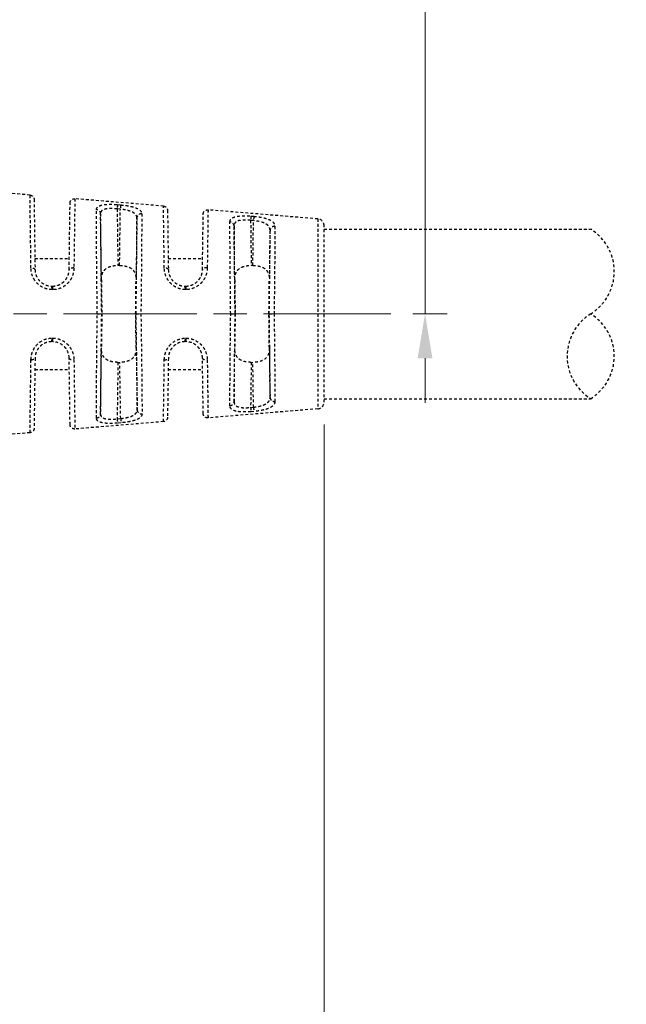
# Model space of a CAD drawing. Header units: inches. Extents: x 0 to 5766, y -2164 to 1330.
# Tile 130 of 210: x 4025 to 4052, y 325 to 369. Entities that reach past the tile are written whole.
import ezdxf

# ---------------------------------------------------------------- set-up
doc = ezdxf.new("R2010")
doc.units = ezdxf.units.IN
doc.header["$MEASUREMENT"] = 0
for name, pattern in [('AM_ISO08W050x2', [9, 6, -0.75, 1.5, -0.75]), ('CENTER', [2, 1.25, -0.25, 0.25, -0.25]), ('HIDDEN', [0.375, 0.25, -0.125])]:
    doc.linetypes.add(name, pattern=pattern)
doc.layers.add('AM_5', color=3, linetype='Continuous', lineweight=15)
doc.layers.add('AM_7', color=4, linetype='CENTER', lineweight=15)
doc.layers.add('中繼線', color=7, linetype='Continuous')
doc.styles.add('尺寸標註', font='romans.shx', dxfattribs={"bigfont": 'CHINESET.SHX'})
doc.dimstyles.new('複本 CNS2-1$0', dxfattribs={"dimtxt": 2.5, "dimasz": 2, "dimexe": 1, "dimexo": 1, "dimgap": 1, "dimtad": 1, "dimtoh": 1, "dimdsep": 46, "dimtxsty": '尺寸標註', "dimcen": 0, "dimclrd": 2, "dimclre": 2, "dimclrt": 3, "dimadec": 0, "dimazin": 2, "dimtp": 0.1, "dimtm": 0.1, "dimtfac": 0.71, "dimtmove": 0, "dimatfit": 0, "dimfxl": 0, "dimlwd": 13, "dimlwe": 13, "dimarcsym": 0})

# ---------------------------------------------------------------- blocks, each defined once
blk = doc.blocks.new('*D335')
at = {"layer": 'AM_5', "color": 2, "lineweight": 13}
for p, q in [((4043.079, 389.337), (4043.079, 394.364)), ((4043.079, 394.364), (4073.603, 394.364)), ((4012.147, 387.337), (4044.079, 387.337)), ((4043.079, 355.976), (4043.079, 387.337)), ((4042.534, 355.976), (4044.079, 355.976)), ((4043.079, 353.976), (4043.079, 351.976))]:
    blk.add_line(p, q, dxfattribs=at)
at = {"layer": 'AM_5', "color": 2}
for points in [[(4042.746, 389.337), (4043.413, 389.337), (4043.079, 387.337)], [(4042.746, 353.976), (4043.413, 353.976), (4043.079, 355.976)]]:
    blk.add_solid(points, dxfattribs=at)
at = {"layer": 'Defpoints', "color": 0}
for p in [(4011.147, 387.337), (4043.079, 387.337), (4041.534, 355.976)]:
    blk.add_point(p, dxfattribs=at)
at = {"layer": 'AM_5', "color": 3, "insert": (4058.841, 399.352), "char_height": 2.5, "attachment_point": 5, "style": '尺寸標註'}
blk.add_mtext('WW\\P(空間保持至少100以上)', dxfattribs=at)
blk = doc.blocks.new('*D336')
at = {"color": 2, "lineweight": 13}
for p, q in [((4038.534, 351.002), (4038.534, 287.233)), ((4007.173, 320.616), (4007.173, 287.233)), ((4036.534, 288.233), (4009.173, 288.233))]:
    blk.add_line(p, q, dxfattribs=at)
at = {"color": 2}
for points in [[(4009.173, 288.567), (4009.173, 287.9), (4007.173, 288.233)], [(4036.534, 288.567), (4036.534, 287.9), (4038.534, 288.233)]]:
    blk.add_solid(points, dxfattribs=at)
at = {"layer": 'Defpoints', "color": 0}
for p in [(4038.534, 352.002), (4007.173, 321.616), (4007.173, 288.233)]:
    blk.add_point(p, dxfattribs=at)
at = {"color": 3, "insert": (4022.173, 293.221), "char_height": 2.5, "attachment_point": 5, "style": '尺寸標註'}
blk.add_mtext('WR\\P(空間保持至少100以上)', dxfattribs=at)
blk = doc.blocks.new('90接頭方向組合')
at = {"layer": '中繼線', "color": 1, "linetype": 'HIDDEN', "ltscale": 0.5}
for p, q in [((62.549, 49.774), (61.362, 49.872)), ((62.732, 49.577), (62.776, 46.412)), ((64.31, 46.412), (64.352, 49.409)), ((68.556, 49.274), (64.568, 49.605)), ((66.488, 49.34), (66.631, 49.328)), ((65.765, 45.959), (65.724, 48.933)), ((66.615, 49.136), (66.471, 49.148)), ((66.471, 49.148), (66.506, 46.605)), ((66.58, 46.605), (66.615, 49.136)), ((68.739, 49.077), (68.776, 46.412)), ((70.31, 46.412), (70.345, 48.91)), ((75.508, 48.695), (70.561, 49.107)), ((72.495, 48.825), (72.624, 48.814)), ((67.359, 48.747), (67.321, 45.959)), ((71.765, 45.959), (71.732, 48.379)), ((72.608, 48.623), (72.478, 48.634)), ((72.478, 48.634), (72.506, 46.605)), ((72.58, 46.605), (72.608, 48.623)), ((75.508, 48.695), (75.508, 40.149)), ((75.783, 40.448), (75.783, 48.396)), ((73.352, 48.19), (73.321, 45.959)), ((75.783, 48.241), (87.783, 48.241)), ((62.769, 46.922), (64.317, 46.922)), ((66.58, 46.605), (66.506, 46.605)), ((68.769, 46.922), (70.317, 46.922)), ((72.58, 46.605), (72.506, 46.605)), ((63.526, 45.672), (63.56, 45.672)), ((69.526, 45.672), (69.56, 45.672)), ((63.577, 45.514), (63.543, 45.514)), ((69.577, 45.518), (69.543, 45.518)), ((65.578, 44.422), (65.761, 44.422)), ((65.761, 44.422), (65.782, 44.422)), ((67.304, 44.422), (67.323, 44.422)), ((71.582, 44.422), (71.766, 44.422)), ((71.766, 44.422), (71.782, 44.422)), ((73.304, 44.422), (73.319, 44.422)), ((73.319, 44.422), (73.536, 44.422)), ((63.56, 43.172), (63.526, 43.172)), ((63.543, 43.331), (63.577, 43.331)), ((69.56, 43.172), (69.526, 43.172)), ((69.543, 43.326), (69.577, 43.326)), ((65.724, 39.912), (65.765, 42.886)), ((67.326, 42.885), (67.374, 40.098)), ((71.732, 40.465), (71.765, 42.886)), ((73.321, 42.886), (73.352, 40.654)), ((62.776, 42.433), (62.732, 39.267)), ((64.352, 39.436), (64.31, 42.433)), ((66.506, 42.24), (66.471, 39.697)), ((66.506, 42.24), (66.587, 42.24)), ((66.631, 39.71), (66.587, 42.24)), ((68.776, 42.433), (68.739, 39.767)), ((70.345, 39.934), (70.31, 42.433)), ((72.506, 42.24), (72.478, 40.21)), ((72.506, 42.24), (72.58, 42.24)), ((72.608, 40.221), (72.58, 42.24)), ((62.769, 41.922), (64.317, 41.922)), ((68.769, 41.922), (70.317, 41.922)), ((75.783, 40.604), (87.783, 40.604)), ((75.508, 40.149), (70.561, 39.738)), ((72.478, 40.21), (72.608, 40.221)), ((72.624, 40.03), (72.495, 40.019)), ((68.556, 39.571), (64.568, 39.239)), ((66.471, 39.697), (66.631, 39.71)), ((66.648, 39.518), (66.488, 39.504)), ((62.549, 39.071), (61.362, 38.972))]:
    blk.add_line(p, q, dxfattribs=at)
for centre, radius, start, end in [((75.483, 48.396), 0.3, 0, 85.2432), ((86.597, 46.331), 2.248, 301.858, 58.142), ((88.97, 42.513), 2.248, 121.858, 238.142), ((86.597, 42.513), 2.248, 301.858, 58.142), ((75.483, 40.448), 0.3, 274.7568, 0)]:
    blk.add_arc(centre, radius, start, end, dxfattribs=at)
for centre, major_axis, ratio, start_param, end_param in [((66.471, 49.145), (0.017, 0.199), 0.001186, 0.204703, 1.556884), ((66.615, 49.133), (0.017, 0.199), 0.001186, 0.205256, 1.556884), ((65.524, 48.93), (0.2, -0.001), 0.919463, 0.022195, 1.4937), ((67.559, 48.744), (-0.2, -0.001), 0.912909, 4.624296, 6.261806), ((72.478, 48.631), (0.017, 0.199), 0.001193, 0.230462, 1.556885), ((72.608, 48.62), (0.017, 0.199), 0.001193, 0.231085, 1.556885), ((71.532, 48.377), (0.2, -0.001), 0.898166, 0.019848, 1.491245), ((73.552, 48.187), (-0.2, -0.001), 0.888972, 4.626721, 6.264131), ((62.576, 46.409), (0.2, 0.003), 0.38488, 0, 1.482393), ((64.51, 46.409), (-0.2, 0.003), 0.399297, 4.634936, 6.283185), ((68.576, 46.409), (0.2, 0.003), 0.426361, 0, 1.481814), ((70.51, 46.409), (-0.2, 0.003), 0.443566, 4.635554, 6.283185), ((63.526, 45.472), (0, 0.2), 0.084752, 4.920302, 6.283185), ((63.56, 45.472), (0, 0.2), 0.084754, 4.920419, 6.283185), ((65.804, 44.423), (0.035, -2.5), 0.008726, 4.050394, 4.712403), ((67.282, 44.423), (0.035, 2.5), 0.008726, 4.712374, 5.374384), ((69.526, 45.472), (0, 0.2), 0.08519, 4.943408, 6.283185), ((69.56, 45.472), (0, 0.2), 0.085193, 4.943553, 6.283185), ((71.804, 44.423), (0.035, -2.5), 0.008726, 4.050394, 4.712403), ((73.282, 44.423), (0.035, 2.5), 0.008726, 4.712374, 5.374384), ((65.804, 44.422), (-0.035, -2.5), 0.008726, 4.712374, 5.374384), ((67.282, 44.422), (0.044, -2.5), 0.008724, 0.908629, 1.570644), ((71.804, 44.422), (-0.035, -2.5), 0.008726, 4.712374, 5.374384), ((73.282, 44.422), (-0.035, 2.5), 0.008726, 4.050394, 4.712403), ((63.526, 43.372), (0, -0.2), 0.084752, 0, 1.362884), ((63.56, 43.372), (0, -0.2), 0.084754, 0, 1.362766), ((69.526, 43.372), (0, -0.2), 0.08519, 0, 1.339777), ((69.56, 43.372), (0, -0.2), 0.085193, 0, 1.339632), ((62.576, 42.435), (0.2, -0.003), 0.38488, 4.800792, 6.283185), ((64.51, 42.435), (-0.2, -0.003), 0.399297, 0, 1.648249), ((68.576, 42.435), (0.2, -0.003), 0.426361, 4.801371, 6.283185), ((70.51, 42.435), (-0.2, -0.003), 0.443566, 0, 1.647631), ((71.532, 40.468), (0.2, 0.001), 0.898166, 4.79194, 6.263337), ((73.552, 40.657), (-0.2, 0.001), 0.888972, 0.019054, 1.656464), ((65.524, 39.915), (0.2, 0.001), 0.919463, 4.789486, 6.260991), ((67.574, 40.102), (-0.2, 0), 0.912914, 0.021379, 1.655702), ((72.478, 40.213), (0.017, -0.199), 0.001193, 4.726301, 6.052723), ((72.608, 40.224), (0.017, -0.199), 0.001193, 4.726301, 6.0521), ((66.471, 39.699), (0.017, -0.199), 0.001186, 4.726301, 6.078482), ((66.631, 39.713), (0.017, -0.199), 0.001186, 4.726301, 6.077866)]:
    blk.add_ellipse(centre, major_axis=major_axis, ratio=ratio, start_param=start_param, end_param=end_param, dxfattribs=at)
for points, knots in [([(62.593, 46.486), (62.574, 47.91), (62.561, 48.921), (62.554, 49.4), (62.553, 49.475), (62.552, 49.537), (62.551, 49.589), (62.549, 49.716), (62.549, 49.774), (62.549, 49.774)], [0, 0, 0, 0, 0.3247111, 0.3247111, 0.3247111, 0.375, 0.375, 0.375, 0.4996644, 0.4996644, 0.4996644, 0.4996644]), ([(62.549, 49.774), (62.57, 49.772), (62.591, 49.766), (62.631, 49.749), (62.65, 49.737), (62.682, 49.708), (62.696, 49.691), (62.717, 49.653), (62.725, 49.632), (62.731, 49.6), (62.732, 49.588), (62.732, 49.577)], [0, 0, 0, 0, 0.00642235, 0.00642235, 0.01292625, 0.01292625, 0.01942722, 0.01942722, 0.0259283, 0.0259283, 0.02935713, 0.02935713, 0.02935713, 0.02935713]), ([(64.352, 49.409), (64.352, 49.422), (64.353, 49.434), (64.361, 49.473), (64.372, 49.498), (64.402, 49.542), (64.422, 49.561), (64.467, 49.589), (64.493, 49.599), (64.535, 49.606), (64.552, 49.607), (64.568, 49.605)], [0, 0, 0, 0, 0.00380155, 0.00380155, 0.01176747, 0.01176747, 0.0197334, 0.0197334, 0.02769932, 0.02769932, 0.032618, 0.032618, 0.032618, 0.032618]), ([(64.568, 49.605), (64.568, 49.605), (64.568, 49.605), (64.568, 49.605), (64.568, 49.605), (64.567, 49.55), (64.566, 49.428), (64.566, 49.416), (64.565, 49.403), (64.565, 49.389), (64.563, 49.267), (64.561, 49.092), (64.558, 48.86), (64.557, 48.827), (64.557, 48.792), (64.556, 48.757), (64.553, 48.515), (64.549, 48.219), (64.545, 47.872), (64.544, 47.836), (64.544, 47.799), (64.543, 47.762), (64.538, 47.389), (64.533, 46.961), (64.526, 46.488)], [0.4997864, 0.4997864, 0.4997864, 0.4997864, 0.5, 0.5, 0.5, 0.625, 0.625, 0.625, 0.6377642, 0.6377642, 0.6377642, 0.75, 0.75, 0.75, 0.766011, 0.766011, 0.766011, 0.875, 0.875, 0.875, 0.8863224, 0.8863224, 0.8863224, 1, 1, 1, 1]), ([(65.541, 49.113), (65.541, 49.14), (65.546, 49.164), (65.563, 49.196), (65.569, 49.207), (65.586, 49.226), (65.594, 49.235), (65.628, 49.263), (65.656, 49.279), (65.721, 49.306), (65.758, 49.317), (65.89, 49.344), (65.992, 49.353), (66.232, 49.357), (66.357, 49.351), (66.488, 49.34)], [0, 0, 0, 0, 0.125, 0.125, 0.1875, 0.1875, 0.25, 0.25, 0.375, 0.375, 0.5, 0.5, 0.75, 0.75, 1, 1, 1, 1]), ([(66.631, 49.328), (66.698, 49.322), (66.763, 49.315), (66.889, 49.298), (66.952, 49.288), (67.07, 49.266), (67.125, 49.254), (67.202, 49.233), (67.227, 49.225), (67.274, 49.21), (67.298, 49.201), (67.361, 49.176), (67.398, 49.158), (67.446, 49.129), (67.461, 49.119), (67.488, 49.097), (67.501, 49.086), (67.554, 49.03), (67.576, 48.981), (67.576, 48.926)], [0, 0, 0, 0, 0.125, 0.125, 0.25, 0.25, 0.375, 0.375, 0.4375, 0.4375, 0.5, 0.5, 0.625, 0.625, 0.6875, 0.6875, 0.75, 0.75, 1, 1, 1, 1]), ([(68.593, 46.494), (68.575, 47.789), (68.564, 48.669), (68.559, 49.041), (68.559, 49.068), (68.558, 49.093), (68.558, 49.115), (68.556, 49.224), (68.556, 49.274), (68.556, 49.274)], [0, 0, 0, 0, 0.3494158, 0.3494158, 0.3494158, 0.375, 0.375, 0.375, 0.4999847, 0.4999847, 0.4999847, 0.4999847]), ([(68.556, 49.274), (68.577, 49.272), (68.598, 49.267), (68.638, 49.25), (68.657, 49.238), (68.689, 49.209), (68.703, 49.191), (68.724, 49.153), (68.732, 49.133), (68.738, 49.1), (68.739, 49.089), (68.739, 49.077)], [0, 0, 0, 0, 0.00642235, 0.00642235, 0.01292625, 0.01292625, 0.01942722, 0.01942722, 0.0259283, 0.0259283, 0.02935717, 0.02935717, 0.02935717, 0.02935717]), ([(65.578, 44.422), (65.571, 44.961), (65.564, 45.477), (65.557, 46.187), (65.554, 46.413), (65.551, 46.734), (65.55, 46.838), (65.549, 46.989), (65.548, 47.064), (65.548, 47.149), (65.547, 47.185), (65.547, 47.208), (65.547, 47.219), (65.544, 47.652), (65.542, 48.027), (65.539, 48.662), (65.54, 48.921), (65.541, 49.113)], [0, 0, 0, 0, 0.25, 0.25, 0.375, 0.375, 0.4375, 0.4375, 0.46875, 0.484375, 0.492188, 0.492188, 0.5, 0.5, 0.75, 0.75, 1, 1, 1, 1]), ([(65.724, 48.933), (65.723, 48.751), (65.723, 48.499), (65.724, 48.182), (65.725, 47.878), (65.727, 47.514), (65.731, 47.11), (65.734, 46.706), (65.738, 46.262), (65.744, 45.808), (65.749, 45.346), (65.755, 44.874), (65.761, 44.422)], [6.128697, 6.128697, 6.128697, 6.128697, 6.428636, 6.428636, 6.428636, 6.716335, 6.716335, 6.716335, 7.00417, 7.00417, 7.00417, 7.29715, 7.29715, 7.29715, 7.29715]), ([(66.471, 49.148), (66.367, 49.159), (66.267, 49.165), (66.18, 49.164), (66.174, 49.164), (66.169, 49.164), (66.164, 49.164), (66.095, 49.163), (66.033, 49.157), (65.98, 49.148), (65.964, 49.145), (65.95, 49.142), (65.935, 49.139), (65.916, 49.134), (65.898, 49.129), (65.882, 49.123), (65.867, 49.118), (65.853, 49.112), (65.84, 49.105), (65.827, 49.099), (65.815, 49.091), (65.804, 49.084), (65.798, 49.08), (65.793, 49.076), (65.788, 49.072), (65.786, 49.07), (65.783, 49.068), (65.781, 49.065), (65.78, 49.064), (65.778, 49.063), (65.777, 49.062), (65.742, 49.028), (65.724, 48.985), (65.724, 48.933)], [0, 0, 0, 0, 0.235782, 0.235782, 0.235782, 0.25, 0.25, 0.25, 0.4375, 0.4375, 0.4375, 0.494125, 0.494125, 0.494125, 0.5625, 0.5625, 0.5625, 0.625, 0.625, 0.625, 0.6875, 0.6875, 0.6875, 0.71875, 0.71875, 0.71875, 0.734375, 0.734375, 0.734375, 0.744055, 0.744055, 0.744055, 1, 1, 1, 1]), ([(67.359, 48.747), (67.359, 48.803), (67.339, 48.853), (67.304, 48.896), (67.286, 48.917), (67.265, 48.937), (67.24, 48.955), (67.228, 48.964), (67.215, 48.973), (67.201, 48.981), (67.187, 48.99), (67.174, 48.997), (67.157, 49.005), (67.096, 49.035), (67.022, 49.06), (66.939, 49.081), (66.915, 49.087), (66.889, 49.093), (66.863, 49.098), (66.785, 49.114), (66.701, 49.127), (66.615, 49.136)], [0, 0, 0, 0, 0.25, 0.25, 0.25, 0.375, 0.375, 0.375, 0.4375, 0.4375, 0.4375, 0.5, 0.5, 0.5, 0.728256, 0.728256, 0.728256, 0.796192, 0.796192, 0.796192, 1, 1, 1, 1]), ([(67.576, 48.926), (67.577, 48.736), (67.577, 48.483), (67.575, 48.023), (67.574, 47.856), (67.573, 47.587), (67.572, 47.495), (67.571, 47.352), (67.571, 47.279), (67.57, 47.193), (67.57, 47.156), (67.57, 47.131), (67.569, 47.117), (67.566, 46.743), (67.563, 46.331), (67.553, 45.428), (67.547, 44.936), (67.54, 44.423)], [0, 0, 0, 0, 0.25, 0.25, 0.375, 0.375, 0.4375, 0.4375, 0.46875, 0.484375, 0.492188, 0.492188, 0.5, 0.5, 0.75, 0.75, 1, 1, 1, 1]), ([(70.345, 48.91), (70.345, 48.923), (70.346, 48.936), (70.354, 48.974), (70.365, 48.999), (70.395, 49.043), (70.415, 49.062), (70.46, 49.091), (70.486, 49.1), (70.528, 49.107), (70.545, 49.108), (70.561, 49.107)], [0, 0, 0, 0, 0.00380158, 0.00380158, 0.01176751, 0.01176751, 0.01973343, 0.01973343, 0.02769935, 0.02769935, 0.03261803, 0.03261803, 0.03261803, 0.03261803]), ([(70.561, 49.107), (70.561, 49.107), (70.561, 49.107), (70.561, 49.107), (70.561, 49.107), (70.561, 49.059), (70.559, 48.957), (70.559, 48.947), (70.559, 48.937), (70.559, 48.927), (70.557, 48.825), (70.555, 48.676), (70.553, 48.48), (70.552, 48.454), (70.552, 48.428), (70.552, 48.401), (70.549, 48.198), (70.546, 47.948), (70.542, 47.654), (70.541, 47.626), (70.541, 47.598), (70.541, 47.57), (70.537, 47.257), (70.532, 46.896), (70.526, 46.497)], [0.4999924, 0.4999924, 0.4999924, 0.4999924, 0.5, 0.5, 0.5, 0.625, 0.625, 0.625, 0.6366327, 0.6366327, 0.6366327, 0.75, 0.75, 0.75, 0.7646055, 0.7646055, 0.7646055, 0.875, 0.875, 0.875, 0.8853656, 0.8853656, 0.8853656, 1, 1, 1, 1]), ([(71.548, 48.556), (71.548, 48.585), (71.554, 48.613), (71.57, 48.65), (71.576, 48.662), (71.592, 48.685), (71.6, 48.695), (71.633, 48.727), (71.66, 48.745), (71.709, 48.769), (71.726, 48.776), (71.764, 48.789), (71.783, 48.795), (71.893, 48.823), (71.995, 48.834), (72.237, 48.841), (72.363, 48.837), (72.495, 48.825)], [0, 0, 0, 0, 0.125, 0.125, 0.1875, 0.1875, 0.25, 0.25, 0.375, 0.375, 0.4375, 0.4375, 0.5, 0.5, 0.75, 0.75, 1, 1, 1, 1]), ([(72.624, 48.814), (72.692, 48.808), (72.757, 48.801), (72.885, 48.783), (72.949, 48.772), (73.067, 48.748), (73.122, 48.734), (73.199, 48.711), (73.224, 48.703), (73.271, 48.685), (73.295, 48.676), (73.358, 48.648), (73.394, 48.628), (73.442, 48.595), (73.456, 48.583), (73.483, 48.559), (73.496, 48.546), (73.547, 48.483), (73.568, 48.427), (73.568, 48.364)], [0, 0, 0, 0, 0.125, 0.125, 0.25, 0.25, 0.375, 0.375, 0.4375, 0.4375, 0.5, 0.5, 0.625, 0.625, 0.6875, 0.6875, 0.75, 0.75, 1, 1, 1, 1]), ([(67.323, 44.422), (67.329, 44.853), (67.335, 45.302), (67.34, 45.742), (67.345, 46.175), (67.349, 46.599), (67.353, 46.985), (67.356, 47.372), (67.358, 47.722), (67.359, 48.015), (67.36, 48.321), (67.36, 48.567), (67.359, 48.747)], [2.129933, 2.129933, 2.129933, 2.129933, 2.418044, 2.418044, 2.418044, 2.701467, 2.701467, 2.701467, 2.984758, 2.984758, 2.984758, 3.279722, 3.279722, 3.279722, 3.279722]), ([(71.582, 44.422), (71.563, 45.844), (71.552, 47.13), (71.549, 47.931), (71.548, 48.184), (71.548, 48.392), (71.548, 48.556)], [0, 0, 0, 0, 0.760219, 0.760219, 0.760219, 1, 1, 1, 1]), ([(71.732, 48.379), (71.731, 48.204), (71.731, 47.972), (71.733, 47.688), (71.734, 47.415), (71.736, 47.094), (71.739, 46.742), (71.742, 46.389), (71.746, 46.005), (71.75, 45.614), (71.755, 45.216), (71.76, 44.811), (71.766, 44.422)], [6.179833, 6.179833, 6.179833, 6.179833, 6.466177, 6.466177, 6.466177, 6.741793, 6.741793, 6.741793, 7.017531, 7.017531, 7.017531, 7.297215, 7.297215, 7.297215, 7.297215]), ([(72.478, 48.634), (72.373, 48.646), (72.273, 48.651), (72.185, 48.648), (72.179, 48.648), (72.174, 48.648), (72.168, 48.648), (72.099, 48.645), (72.037, 48.638), (71.984, 48.627), (71.968, 48.624), (71.954, 48.62), (71.939, 48.616), (71.921, 48.61), (71.902, 48.604), (71.886, 48.597), (71.871, 48.59), (71.857, 48.583), (71.844, 48.576), (71.831, 48.568), (71.82, 48.56), (71.809, 48.551), (71.804, 48.546), (71.798, 48.542), (71.793, 48.537), (71.79, 48.533), (71.786, 48.529), (71.783, 48.526), (71.749, 48.486), (71.732, 48.439), (71.732, 48.379)], [0, 0, 0, 0, 0.235395, 0.235395, 0.235395, 0.25, 0.25, 0.25, 0.4375, 0.4375, 0.4375, 0.492495, 0.492495, 0.492495, 0.5625, 0.5625, 0.5625, 0.625, 0.625, 0.625, 0.6875, 0.6875, 0.6875, 0.71875, 0.71875, 0.71875, 0.74263, 0.74263, 0.74263, 1, 1, 1, 1]), ([(73.352, 48.19), (73.352, 48.253), (73.333, 48.309), (73.299, 48.357), (73.282, 48.382), (73.261, 48.404), (73.236, 48.424), (73.224, 48.435), (73.211, 48.444), (73.198, 48.454), (73.184, 48.463), (73.171, 48.471), (73.154, 48.48), (73.152, 48.481), (73.15, 48.483), (73.147, 48.484), (73.083, 48.519), (73.003, 48.547), (72.913, 48.571), (72.819, 48.594), (72.715, 48.612), (72.608, 48.623)], [0, 0, 0, 0, 0.25, 0.25, 0.25, 0.375, 0.375, 0.375, 0.4375, 0.4375, 0.4375, 0.5, 0.5, 0.5, 0.508472, 0.508472, 0.508472, 0.75, 0.75, 0.75, 1, 1, 1, 1]), ([(73.568, 48.364), (73.569, 48.196), (73.568, 47.983), (73.567, 47.726), (73.567, 47.705), (73.567, 47.684), (73.567, 47.663), (73.566, 47.42), (73.564, 47.139), (73.562, 46.827), (73.561, 46.791), (73.561, 46.754), (73.561, 46.717), (73.558, 46.406), (73.555, 46.065), (73.551, 45.703), (73.551, 45.668), (73.55, 45.633), (73.55, 45.598), (73.546, 45.223), (73.541, 44.827), (73.536, 44.422)], [0, 0, 0, 0, 0.25, 0.25, 0.25, 0.269969, 0.269969, 0.269969, 0.5, 0.5, 0.5, 0.526492, 0.526492, 0.526492, 0.75, 0.75, 0.75, 0.771372, 0.771372, 0.771372, 1, 1, 1, 1]), ([(73.319, 44.422), (73.324, 44.79), (73.329, 45.173), (73.334, 45.548), (73.338, 45.919), (73.342, 46.282), (73.344, 46.617), (73.347, 46.952), (73.349, 47.258), (73.351, 47.52), (73.352, 47.792), (73.352, 48.017), (73.352, 48.19)], [2.129864, 2.129864, 2.129864, 2.129864, 2.403635, 2.403635, 2.403635, 2.673954, 2.673954, 2.673954, 2.94416, 2.94416, 2.94416, 3.224459, 3.224459, 3.224459, 3.224459]), ([(65.765, 45.959), (65.764, 46.077), (65.779, 46.186), (65.851, 46.336), (65.887, 46.388), (65.985, 46.475), (66.045, 46.511), (66.165, 46.558), (66.229, 46.576), (66.366, 46.599), (66.439, 46.605), (66.506, 46.605)], [0.163151, 0.163151, 0.163151, 0.163151, 0.2094664, 0.2094664, 0.2339826, 0.2339826, 0.2584987, 0.2584987, 0.2786952, 0.2786952, 0.2988917, 0.2988917, 0.2988917, 0.2988917]), ([(66.58, 46.605), (66.647, 46.605), (66.72, 46.599), (66.857, 46.576), (66.921, 46.558), (67.041, 46.511), (67.102, 46.475), (67.199, 46.388), (67.235, 46.336), (67.307, 46.186), (67.322, 46.077), (67.321, 45.959)], [0.2987944, 0.2987944, 0.2987944, 0.2987944, 0.3189909, 0.3189909, 0.3391874, 0.3391874, 0.3637035, 0.3637035, 0.3882197, 0.3882197, 0.4345351, 0.4345351, 0.4345351, 0.4345351]), ([(71.765, 45.959), (71.764, 46.077), (71.779, 46.186), (71.851, 46.336), (71.887, 46.388), (71.985, 46.475), (72.045, 46.511), (72.165, 46.558), (72.229, 46.576), (72.366, 46.599), (72.439, 46.605), (72.506, 46.605)], [0.163151, 0.163151, 0.163151, 0.163151, 0.2094664, 0.2094664, 0.2339826, 0.2339826, 0.2584987, 0.2584987, 0.2786952, 0.2786952, 0.2988917, 0.2988917, 0.2988917, 0.2988917]), ([(72.58, 46.605), (72.647, 46.605), (72.72, 46.599), (72.857, 46.576), (72.921, 46.558), (73.041, 46.511), (73.102, 46.475), (73.199, 46.388), (73.235, 46.336), (73.307, 46.186), (73.322, 46.077), (73.321, 45.959)], [0.2987944, 0.2987944, 0.2987944, 0.2987944, 0.3189909, 0.3189909, 0.3391874, 0.3391874, 0.3637035, 0.3637035, 0.3882197, 0.3882197, 0.4345351, 0.4345351, 0.4345351, 0.4345351]), ([(63.543, 45.514), (63.413, 45.513), (63.286, 45.541), (63.11, 45.619), (63.054, 45.651), (62.951, 45.725), (62.902, 45.768), (62.816, 45.861), (62.778, 45.911), (62.729, 45.99), (62.713, 46.017), (62.685, 46.073), (62.672, 46.103), (62.617, 46.245), (62.594, 46.364), (62.593, 46.486)], [0, 0, 0, 0, 0.25, 0.25, 0.375, 0.375, 0.5, 0.5, 0.625, 0.625, 0.6875, 0.6875, 0.75, 0.75, 1, 1, 1, 1]), ([(62.776, 46.412), (62.777, 46.365), (62.782, 46.318), (62.796, 46.251), (62.801, 46.229), (62.814, 46.185), (62.821, 46.165), (62.848, 46.099), (62.87, 46.056), (62.909, 45.995), (62.923, 45.975), (62.954, 45.937), (62.971, 45.917), (63.05, 45.835), (63.129, 45.778), (63.312, 45.696), (63.417, 45.672), (63.526, 45.672)], [0, 0, 0, 0, 0.125, 0.125, 0.1875, 0.1875, 0.25, 0.25, 0.375, 0.375, 0.4375, 0.4375, 0.5, 0.5, 0.75, 0.75, 1, 1, 1, 1]), ([(63.56, 45.672), (63.612, 45.672), (63.663, 45.678), (63.713, 45.688), (63.738, 45.693), (63.763, 45.7), (63.787, 45.707), (63.809, 45.714), (63.831, 45.723), (63.852, 45.732), (63.901, 45.752), (63.946, 45.777), (63.989, 45.807), (64.028, 45.834), (64.063, 45.864), (64.095, 45.897), (64.131, 45.933), (64.162, 45.973), (64.19, 46.015), (64.203, 46.035), (64.215, 46.056), (64.226, 46.077), (64.231, 46.087), (64.236, 46.098), (64.241, 46.109), (64.246, 46.118), (64.25, 46.128), (64.254, 46.137), (64.286, 46.215), (64.304, 46.293), (64.309, 46.382), (64.309, 46.392), (64.31, 46.402), (64.31, 46.412)], [0, 0, 0, 0, 0.125, 0.125, 0.125, 0.1875, 0.1875, 0.1875, 0.245159, 0.245159, 0.245159, 0.375, 0.375, 0.375, 0.493979, 0.493979, 0.493979, 0.625, 0.625, 0.625, 0.6875, 0.6875, 0.6875, 0.71875, 0.71875, 0.71875, 0.744948, 0.744948, 0.744948, 0.974333, 0.974333, 0.974333, 1, 1, 1, 1]), ([(64.526, 46.488), (64.526, 46.427), (64.519, 46.366), (64.497, 46.248), (64.48, 46.191), (64.435, 46.073), (64.407, 46.018), (64.341, 45.912), (64.305, 45.864), (64.217, 45.77), (64.17, 45.727), (64.067, 45.653), (64.013, 45.622), (63.834, 45.541), (63.708, 45.514), (63.577, 45.514)], [0, 0, 0, 0, 0.125, 0.125, 0.25, 0.25, 0.375, 0.375, 0.5, 0.5, 0.625, 0.625, 0.75, 0.75, 1, 1, 1, 1]), ([(69.543, 45.518), (69.477, 45.518), (69.413, 45.525), (69.287, 45.552), (69.225, 45.572), (69.107, 45.626), (69.051, 45.658), (68.948, 45.733), (68.898, 45.777), (68.813, 45.871), (68.775, 45.92), (68.726, 46), (68.711, 46.027), (68.684, 46.084), (68.671, 46.114), (68.617, 46.255), (68.594, 46.373), (68.593, 46.494)], [0, 0, 0, 0, 0.125, 0.125, 0.25, 0.25, 0.375, 0.375, 0.5, 0.5, 0.625, 0.625, 0.6875, 0.6875, 0.75, 0.75, 1, 1, 1, 1]), ([(68.776, 46.412), (68.777, 46.365), (68.782, 46.32), (68.795, 46.253), (68.8, 46.231), (68.813, 46.189), (68.82, 46.169), (68.846, 46.103), (68.868, 46.06), (68.907, 45.999), (68.921, 45.979), (68.951, 45.941), (68.968, 45.921), (69.047, 45.838), (69.127, 45.779), (69.311, 45.697), (69.416, 45.672), (69.526, 45.672)], [0, 0, 0, 0, 0.125, 0.125, 0.1875, 0.1875, 0.25, 0.25, 0.375, 0.375, 0.4375, 0.4375, 0.5, 0.5, 0.75, 0.75, 1, 1, 1, 1]), ([(69.56, 45.672), (69.613, 45.672), (69.665, 45.678), (69.715, 45.689), (69.741, 45.694), (69.765, 45.701), (69.79, 45.708), (69.812, 45.715), (69.833, 45.723), (69.855, 45.732), (69.903, 45.753), (69.95, 45.779), (69.993, 45.81), (70.031, 45.837), (70.066, 45.867), (70.098, 45.9), (70.133, 45.936), (70.165, 45.976), (70.192, 46.019), (70.205, 46.039), (70.217, 46.06), (70.228, 46.081), (70.233, 46.092), (70.238, 46.102), (70.243, 46.113), (70.247, 46.122), (70.251, 46.131), (70.255, 46.14), (70.288, 46.22), (70.305, 46.299), (70.309, 46.389), (70.31, 46.397), (70.31, 46.404), (70.31, 46.412)], [0, 0, 0, 0, 0.125, 0.125, 0.125, 0.1875, 0.1875, 0.1875, 0.243967, 0.243967, 0.243967, 0.375, 0.375, 0.375, 0.492562, 0.492562, 0.492562, 0.625, 0.625, 0.625, 0.6875, 0.6875, 0.6875, 0.71875, 0.71875, 0.71875, 0.743814, 0.743814, 0.743814, 0.98012, 0.98012, 0.98012, 1, 1, 1, 1]), ([(70.526, 46.497), (70.526, 46.436), (70.52, 46.376), (70.503, 46.288), (70.496, 46.259), (70.479, 46.201), (70.47, 46.173), (70.437, 46.085), (70.409, 46.029), (70.361, 45.949), (70.343, 45.924), (70.306, 45.874), (70.287, 45.851), (70.221, 45.779), (70.174, 45.736), (70.071, 45.661), (70.017, 45.629), (69.836, 45.546), (69.709, 45.518), (69.577, 45.518)], [0, 0, 0, 0, 0.125, 0.125, 0.1875, 0.1875, 0.25, 0.25, 0.375, 0.375, 0.4375, 0.4375, 0.5, 0.5, 0.625, 0.625, 0.75, 0.75, 1, 1, 1, 1]), ([(65.541, 39.731), (65.54, 39.924), (65.539, 40.182), (65.541, 40.658), (65.542, 40.831), (65.544, 41.11), (65.544, 41.206), (65.545, 41.355), (65.546, 41.431), (65.546, 41.521), (65.547, 41.56), (65.547, 41.586), (65.547, 41.6), (65.55, 41.99), (65.554, 42.421), (65.564, 43.367), (65.571, 43.884), (65.578, 44.422)], [0, 0, 0, 0, 0.25, 0.25, 0.375, 0.375, 0.4375, 0.4375, 0.46875, 0.484375, 0.492188, 0.492188, 0.5, 0.5, 0.75, 0.75, 1, 1, 1, 1]), ([(65.761, 44.422), (65.755, 43.971), (65.749, 43.499), (65.744, 43.037), (65.738, 42.582), (65.734, 42.139), (65.731, 41.735), (65.727, 41.331), (65.725, 40.967), (65.724, 40.662), (65.723, 40.345), (65.723, 40.093), (65.724, 39.912)], [5.269221, 5.269221, 5.269221, 5.269221, 5.5622, 5.5622, 5.5622, 5.850036, 5.850036, 5.850036, 6.137734, 6.137734, 6.137734, 6.437673, 6.437673, 6.437673, 6.437673]), ([(67.323, 44.422), (67.324, 44.422), (67.325, 44.422), (67.332, 44.422), (67.337, 44.422), (67.354, 44.422), (67.37, 44.422), (67.408, 44.422), (67.43, 44.422), (67.468, 44.422), (67.483, 44.422), (67.505, 44.423), (67.512, 44.423), (67.531, 44.423), (67.539, 44.423), (67.54, 44.423)], [-0.003142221, -0.003142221, -0.003142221, -0.003142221, -0.002754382, -0.002754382, -0.002338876, -0.002338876, -0.001631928, -0.001631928, -0.00092496, -0.00092496, -0.000509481, -0.000509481, -0.000311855, -0.000311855, -0.000000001, -0.000000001, -0.000000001, -0.000000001]), ([(67.374, 40.098), (67.375, 40.278), (67.374, 40.524), (67.372, 40.83), (67.37, 41.123), (67.366, 41.473), (67.362, 41.859), (67.357, 42.246), (67.351, 42.669), (67.345, 43.102), (67.338, 43.542), (67.331, 43.992), (67.323, 44.422)], [3.09842, 3.09842, 3.09842, 3.09842, 3.393347, 3.393347, 3.393347, 3.676606, 3.676606, 3.676606, 3.959996, 3.959996, 3.959996, 4.248071, 4.248071, 4.248071, 4.248071]), ([(67.54, 44.423), (67.549, 43.901), (67.556, 43.405), (67.566, 42.728), (67.569, 42.513), (67.573, 42.209), (67.574, 42.111), (67.576, 41.968), (67.577, 41.898), (67.577, 41.818), (67.578, 41.784), (67.578, 41.761), (67.578, 41.752), (67.583, 41.333), (67.586, 40.971), (67.591, 40.359), (67.591, 40.108), (67.591, 39.92)], [0.0000003, 0.0000003, 0.0000003, 0.0000003, 0.25, 0.25, 0.375, 0.375, 0.4375, 0.4375, 0.46875, 0.484375, 0.4921875, 0.4921875, 0.5, 0.5, 0.75, 0.75, 1, 1, 1, 1]), ([(71.548, 40.289), (71.546, 40.807), (71.553, 41.814), (71.566, 43.122), (71.571, 43.535), (71.576, 43.974), (71.582, 44.422)], [0, 0, 0, 0, 0.760219, 0.760219, 0.760219, 1, 1, 1, 1]), ([(71.766, 44.422), (71.76, 44.033), (71.755, 43.628), (71.75, 43.231), (71.746, 42.839), (71.742, 42.455), (71.739, 42.103), (71.736, 41.75), (71.734, 41.429), (71.733, 41.156), (71.731, 40.872), (71.731, 40.64), (71.732, 40.465)], [5.269156, 5.269156, 5.269156, 5.269156, 5.54884, 5.54884, 5.54884, 5.824577, 5.824577, 5.824577, 6.100194, 6.100194, 6.100194, 6.386537, 6.386537, 6.386537, 6.386537]), ([(73.352, 40.654), (73.352, 40.827), (73.352, 41.052), (73.351, 41.324), (73.349, 41.587), (73.347, 41.893), (73.344, 42.228), (73.342, 42.563), (73.338, 42.926), (73.334, 43.296), (73.329, 43.672), (73.324, 44.054), (73.319, 44.422)], [3.058727, 3.058727, 3.058727, 3.058727, 3.339025, 3.339025, 3.339025, 3.609231, 3.609231, 3.609231, 3.879551, 3.879551, 3.879551, 4.153321, 4.153321, 4.153321, 4.153321]), ([(73.536, 44.422), (73.541, 44.018), (73.546, 43.621), (73.55, 43.246), (73.55, 43.211), (73.551, 43.176), (73.551, 43.142), (73.555, 42.779), (73.558, 42.438), (73.561, 42.127), (73.561, 42.09), (73.561, 42.054), (73.562, 42.018), (73.564, 41.705), (73.566, 41.425), (73.567, 41.181), (73.567, 41.16), (73.567, 41.139), (73.567, 41.119), (73.568, 40.862), (73.569, 40.648), (73.568, 40.48)], [0, 0, 0, 0, 0.228628, 0.228628, 0.228628, 0.25, 0.25, 0.25, 0.473508, 0.473508, 0.473508, 0.5, 0.5, 0.5, 0.730031, 0.730031, 0.730031, 0.75, 0.75, 0.75, 1, 1, 1, 1]), ([(62.593, 42.359), (62.594, 42.42), (62.6, 42.48), (62.617, 42.569), (62.624, 42.598), (62.641, 42.656), (62.65, 42.684), (62.685, 42.773), (62.713, 42.829), (62.779, 42.935), (62.816, 42.983), (62.948, 43.126), (63.05, 43.199), (63.289, 43.305), (63.413, 43.331), (63.543, 43.331)], [0, 0, 0, 0, 0.125, 0.125, 0.1875, 0.1875, 0.25, 0.25, 0.375, 0.375, 0.5, 0.5, 0.75, 0.75, 1, 1, 1, 1]), ([(63.526, 43.172), (63.417, 43.172), (63.313, 43.148), (63.176, 43.087), (63.133, 43.063), (63.074, 43.021), (63.056, 43.007), (63.02, 42.976), (63.005, 42.962), (62.953, 42.909), (62.923, 42.87), (62.883, 42.809), (62.871, 42.788), (62.849, 42.746), (62.838, 42.722), (62.797, 42.619), (62.777, 42.527), (62.776, 42.433)], [0, 0, 0, 0, 0.25, 0.25, 0.375, 0.375, 0.4375, 0.4375, 0.5, 0.5, 0.625, 0.625, 0.6875, 0.6875, 0.75, 0.75, 1, 1, 1, 1]), ([(64.31, 42.433), (64.308, 42.581), (64.261, 42.722), (64.185, 42.836), (64.173, 42.856), (64.159, 42.874), (64.145, 42.891), (64.138, 42.9), (64.131, 42.909), (64.123, 42.917), (64.116, 42.926), (64.109, 42.933), (64.101, 42.942), (63.966, 43.083), (63.768, 43.172), (63.56, 43.172)], [0, 0, 0, 0, 0.375, 0.375, 0.375, 0.4375, 0.4375, 0.4375, 0.46875, 0.46875, 0.46875, 0.5, 0.5, 0.5, 1, 1, 1, 1]), ([(63.577, 43.331), (63.642, 43.331), (63.707, 43.324), (63.833, 43.297), (63.895, 43.276), (64.013, 43.223), (64.068, 43.191), (64.17, 43.117), (64.219, 43.073), (64.304, 42.981), (64.342, 42.931), (64.407, 42.826), (64.436, 42.768), (64.502, 42.597), (64.525, 42.479), (64.526, 42.356)], [0, 0, 0, 0, 0.125, 0.125, 0.25, 0.25, 0.375, 0.375, 0.5, 0.5, 0.625, 0.625, 0.75, 0.75, 1, 1, 1, 1]), ([(68.593, 42.35), (68.594, 42.411), (68.6, 42.471), (68.616, 42.559), (68.623, 42.588), (68.64, 42.646), (68.649, 42.673), (68.683, 42.762), (68.71, 42.818), (68.776, 42.925), (68.812, 42.973), (68.945, 43.118), (69.046, 43.192), (69.287, 43.3), (69.412, 43.327), (69.543, 43.326)], [0, 0, 0, 0, 0.125, 0.125, 0.1875, 0.1875, 0.25, 0.25, 0.375, 0.375, 0.5, 0.5, 0.75, 0.75, 1, 1, 1, 1]), ([(69.526, 43.172), (69.416, 43.172), (69.311, 43.148), (69.173, 43.086), (69.13, 43.061), (69.071, 43.019), (69.053, 43.004), (69.017, 42.974), (69.001, 42.959), (68.95, 42.905), (68.92, 42.867), (68.881, 42.805), (68.869, 42.785), (68.847, 42.742), (68.837, 42.719), (68.796, 42.616), (68.777, 42.525), (68.776, 42.433)], [0, 0, 0, 0, 0.25, 0.25, 0.375, 0.375, 0.4375, 0.4375, 0.5, 0.5, 0.625, 0.625, 0.6875, 0.6875, 0.75, 0.75, 1, 1, 1, 1]), ([(70.31, 42.433), (70.309, 42.53), (70.288, 42.624), (70.252, 42.71), (70.234, 42.753), (70.213, 42.794), (70.188, 42.832), (70.176, 42.851), (70.162, 42.869), (70.148, 42.887), (70.141, 42.896), (70.134, 42.905), (70.127, 42.913), (70.12, 42.922), (70.113, 42.929), (70.104, 42.938), (70.043, 43.003), (69.968, 43.058), (69.884, 43.098), (69.86, 43.11), (69.834, 43.121), (69.808, 43.13), (69.73, 43.157), (69.646, 43.172), (69.56, 43.172)], [0, 0, 0, 0, 0.25, 0.25, 0.25, 0.375, 0.375, 0.375, 0.4375, 0.4375, 0.4375, 0.46875, 0.46875, 0.46875, 0.5, 0.5, 0.5, 0.729105, 0.729105, 0.729105, 0.796829, 0.796829, 0.796829, 1, 1, 1, 1]), ([(69.577, 43.326), (69.643, 43.326), (69.708, 43.319), (69.835, 43.291), (69.898, 43.27), (70.016, 43.216), (70.072, 43.183), (70.149, 43.127), (70.173, 43.107), (70.221, 43.064), (70.245, 43.04), (70.308, 42.97), (70.345, 42.921), (70.393, 42.841), (70.408, 42.814), (70.436, 42.758), (70.449, 42.728), (70.503, 42.587), (70.525, 42.469), (70.526, 42.347)], [0, 0, 0, 0, 0.125, 0.125, 0.25, 0.25, 0.375, 0.375, 0.4375, 0.4375, 0.5, 0.5, 0.625, 0.625, 0.6875, 0.6875, 0.75, 0.75, 1, 1, 1, 1]), ([(66.506, 42.24), (66.439, 42.24), (66.367, 42.245), (66.23, 42.268), (66.165, 42.286), (66.046, 42.334), (65.985, 42.369), (65.887, 42.456), (65.851, 42.508), (65.779, 42.658), (65.764, 42.767), (65.765, 42.886)], [0.8964799, 0.8964799, 0.8964799, 0.8964799, 0.9166321, 0.9166321, 0.9367843, 0.9367843, 0.9613451, 0.9613451, 0.9859058, 0.9859058, 1.0322212, 1.0322212, 1.0322212, 1.0322212]), ([(67.326, 42.885), (67.328, 42.767), (67.313, 42.658), (67.242, 42.508), (67.205, 42.456), (67.108, 42.369), (67.047, 42.333), (66.928, 42.286), (66.864, 42.268), (66.727, 42.245), (66.655, 42.24), (66.587, 42.24)], [0.7609543, 0.7609543, 0.7609543, 0.7609543, 0.8072597, 0.8072597, 0.8318055, 0.8318055, 0.8563513, 0.8563513, 0.8764894, 0.8764894, 0.8966274, 0.8966274, 0.8966274, 0.8966274]), ([(72.506, 42.24), (72.439, 42.24), (72.367, 42.245), (72.23, 42.268), (72.165, 42.286), (72.046, 42.334), (71.985, 42.369), (71.887, 42.456), (71.851, 42.508), (71.779, 42.658), (71.764, 42.767), (71.765, 42.886)], [0.8964799, 0.8964799, 0.8964799, 0.8964799, 0.9166321, 0.9166321, 0.9367843, 0.9367843, 0.9613451, 0.9613451, 0.9859058, 0.9859058, 1.0322212, 1.0322212, 1.0322212, 1.0322212]), ([(73.321, 42.886), (73.322, 42.767), (73.307, 42.658), (73.235, 42.508), (73.199, 42.456), (73.101, 42.369), (73.04, 42.334), (72.921, 42.286), (72.856, 42.268), (72.719, 42.245), (72.647, 42.24), (72.58, 42.24)], [0.7608371, 0.7608371, 0.7608371, 0.7608371, 0.8071525, 0.8071525, 0.8317132, 0.8317132, 0.8562739, 0.8562739, 0.8764261, 0.8764261, 0.8965784, 0.8965784, 0.8965784, 0.8965784]), ([(62.549, 39.071), (62.549, 39.071), (62.549, 39.071), (62.549, 39.071), (62.549, 39.072), (62.555, 39.511), (62.568, 40.509), (62.575, 41.004), (62.583, 41.632), (62.593, 42.359)], [0.4996149, 0.4996149, 0.4996149, 0.4996149, 0.5, 0.5, 0.5, 0.834147, 0.834147, 0.834147, 1, 1, 1, 1]), ([(64.526, 42.356), (64.533, 41.884), (64.538, 41.455), (64.543, 41.082), (64.544, 41.045), (64.544, 41.008), (64.545, 40.971), (64.549, 40.625), (64.553, 40.329), (64.556, 40.088), (64.557, 40.052), (64.557, 40.017), (64.558, 39.983), (64.561, 39.752), (64.563, 39.577), (64.565, 39.456), (64.565, 39.442), (64.566, 39.428), (64.566, 39.415), (64.567, 39.294), (64.568, 39.239), (64.568, 39.239)], [0, 0, 0, 0, 0.1135791, 0.1135791, 0.1135791, 0.125, 0.125, 0.125, 0.233783, 0.233783, 0.233783, 0.25, 0.25, 0.25, 0.361911, 0.361911, 0.361911, 0.375, 0.375, 0.375, 0.4997548, 0.4997548, 0.4997548, 0.4997548]), ([(68.556, 39.571), (68.556, 39.571), (68.556, 39.571), (68.556, 39.571), (68.556, 39.571), (68.562, 40.008), (68.575, 40.98), (68.58, 41.363), (68.586, 41.826), (68.593, 42.35)], [0.4999756, 0.4999756, 0.4999756, 0.4999756, 0.5, 0.5, 0.5, 0.8584664, 0.8584664, 0.8584664, 1, 1, 1, 1]), ([(70.526, 42.347), (70.532, 41.948), (70.537, 41.588), (70.541, 41.274), (70.541, 41.246), (70.541, 41.218), (70.542, 41.19), (70.546, 40.897), (70.549, 40.647), (70.552, 40.443), (70.552, 40.416), (70.552, 40.39), (70.553, 40.365), (70.555, 40.168), (70.557, 40.02), (70.559, 39.918), (70.559, 39.907), (70.559, 39.897), (70.559, 39.887), (70.561, 39.785), (70.561, 39.738), (70.561, 39.738)], [0, 0, 0, 0, 0.1146318, 0.1146318, 0.1146318, 0.125, 0.125, 0.125, 0.2353886, 0.2353886, 0.2353886, 0.25, 0.25, 0.25, 0.3633569, 0.3633569, 0.3633569, 0.375, 0.375, 0.375, 0.4999914, 0.4999914, 0.4999914, 0.4999914]), ([(71.732, 40.465), (71.732, 40.436), (71.736, 40.41), (71.748, 40.374), (71.753, 40.363), (71.765, 40.342), (71.772, 40.333), (71.797, 40.302), (71.818, 40.284), (71.856, 40.261), (71.87, 40.254), (71.9, 40.242), (71.917, 40.235), (71.996, 40.211), (72.075, 40.2), (72.261, 40.193), (72.367, 40.198), (72.478, 40.21)], [0, 0, 0, 0, 0.125, 0.125, 0.1875, 0.1875, 0.25, 0.25, 0.375, 0.375, 0.4375, 0.4375, 0.5, 0.5, 0.75, 0.75, 1, 1, 1, 1]), ([(72.608, 40.221), (72.661, 40.227), (72.714, 40.234), (72.765, 40.243), (72.791, 40.247), (72.816, 40.252), (72.841, 40.257), (72.862, 40.262), (72.883, 40.267), (72.904, 40.272), (72.954, 40.284), (73, 40.298), (73.043, 40.314), (73.064, 40.322), (73.083, 40.33), (73.101, 40.338), (73.117, 40.345), (73.132, 40.353), (73.147, 40.36), (73.149, 40.362), (73.151, 40.363), (73.154, 40.364), (73.186, 40.382), (73.215, 40.402), (73.24, 40.423), (73.253, 40.434), (73.265, 40.445), (73.275, 40.457), (73.28, 40.463), (73.285, 40.468), (73.29, 40.474), (73.294, 40.479), (73.297, 40.484), (73.301, 40.489), (73.333, 40.536), (73.349, 40.584), (73.351, 40.643), (73.352, 40.647), (73.352, 40.65), (73.352, 40.654)], [0, 0, 0, 0, 0.125, 0.125, 0.125, 0.1875, 0.1875, 0.1875, 0.242432, 0.242432, 0.242432, 0.375, 0.375, 0.375, 0.4375, 0.4375, 0.4375, 0.491526, 0.491526, 0.491526, 0.5, 0.5, 0.5, 0.625, 0.625, 0.625, 0.6875, 0.6875, 0.6875, 0.71875, 0.71875, 0.71875, 0.742946, 0.742946, 0.742946, 0.984164, 0.984164, 0.984164, 1, 1, 1, 1]), ([(73.568, 40.48), (73.568, 40.449), (73.563, 40.419), (73.547, 40.377), (73.541, 40.363), (73.525, 40.336), (73.516, 40.324), (73.484, 40.285), (73.457, 40.261), (73.409, 40.227), (73.392, 40.217), (73.356, 40.197), (73.337, 40.187), (73.272, 40.158), (73.224, 40.141), (73.122, 40.11), (73.068, 40.097), (72.886, 40.059), (72.759, 40.042), (72.624, 40.03)], [0, 0, 0, 0, 0.125, 0.125, 0.1875, 0.1875, 0.25, 0.25, 0.375, 0.375, 0.4375, 0.4375, 0.5, 0.5, 0.625, 0.625, 0.75, 0.75, 1, 1, 1, 1]), ([(65.724, 39.912), (65.724, 39.886), (65.729, 39.863), (65.741, 39.831), (65.747, 39.821), (65.759, 39.802), (65.766, 39.794), (65.791, 39.768), (65.813, 39.753), (65.852, 39.733), (65.866, 39.727), (65.896, 39.716), (65.914, 39.711), (65.992, 39.691), (66.071, 39.682), (66.255, 39.679), (66.36, 39.684), (66.471, 39.697)], [0, 0, 0, 0, 0.125, 0.125, 0.1875, 0.1875, 0.25, 0.25, 0.375, 0.375, 0.4375, 0.4375, 0.5, 0.5, 0.75, 0.75, 1, 1, 1, 1]), ([(66.631, 39.71), (66.734, 39.721), (66.834, 39.737), (66.925, 39.758), (67.018, 39.779), (67.1, 39.806), (67.167, 39.837), (67.202, 39.854), (67.234, 39.873), (67.261, 39.893), (67.273, 39.902), (67.285, 39.912), (67.296, 39.923), (67.301, 39.928), (67.306, 39.933), (67.311, 39.938), (67.315, 39.943), (67.319, 39.948), (67.322, 39.952), (67.354, 39.992), (67.371, 40.034), (67.374, 40.085), (67.374, 40.089), (67.374, 40.094), (67.374, 40.098)], [0, 0, 0, 0, 0.243119, 0.243119, 0.243119, 0.493188, 0.493188, 0.493188, 0.625, 0.625, 0.625, 0.6875, 0.6875, 0.6875, 0.71875, 0.71875, 0.71875, 0.744248, 0.744248, 0.744248, 0.979343, 0.979343, 0.979343, 1, 1, 1, 1]), ([(67.591, 39.92), (67.591, 39.892), (67.583, 39.853), (67.563, 39.817), (67.547, 39.793), (67.538, 39.782), (67.505, 39.748), (67.478, 39.726), (67.413, 39.687), (67.377, 39.67), (67.29, 39.635), (67.243, 39.62), (67.14, 39.592), (67.087, 39.58), (66.907, 39.546), (66.78, 39.529), (66.648, 39.518)], [0, 0, 0, 0, 0.125, 0.1875, 0.1875, 0.25, 0.25, 0.375, 0.375, 0.5, 0.5, 0.625, 0.625, 0.75, 0.75, 1, 1, 1, 1]), ([(70.561, 39.738), (70.54, 39.736), (70.518, 39.738), (70.476, 39.748), (70.456, 39.757), (70.419, 39.78), (70.403, 39.795), (70.375, 39.828), (70.365, 39.848), (70.353, 39.878), (70.35, 39.889), (70.346, 39.911), (70.345, 39.923), (70.345, 39.934)], [0, 0, 0, 0, 0.00641429, 0.00641429, 0.01291848, 0.01291848, 0.01941944, 0.01941944, 0.02592052, 0.02592052, 0.02924848, 0.02924848, 0.0326743, 0.0326743, 0.0326743, 0.0326743]), ([(72.495, 40.019), (72.429, 40.013), (72.364, 40.009), (72.237, 40.005), (72.174, 40.005), (72.055, 40.008), (72, 40.012), (71.922, 40.021), (71.897, 40.025), (71.849, 40.033), (71.826, 40.039), (71.762, 40.055), (71.725, 40.068), (71.676, 40.092), (71.661, 40.1), (71.634, 40.119), (71.621, 40.129), (71.57, 40.18), (71.549, 40.229), (71.548, 40.289)], [0, 0, 0, 0, 0.125, 0.125, 0.25, 0.25, 0.375, 0.375, 0.4375, 0.4375, 0.5, 0.5, 0.625, 0.625, 0.6875, 0.6875, 0.75, 0.75, 1, 1, 1, 1]), ([(66.488, 39.504), (66.357, 39.493), (66.229, 39.488), (66.052, 39.491), (65.996, 39.493), (65.893, 39.503), (65.844, 39.51), (65.758, 39.528), (65.721, 39.539), (65.672, 39.559), (65.657, 39.566), (65.629, 39.582), (65.616, 39.591), (65.563, 39.635), (65.541, 39.679), (65.541, 39.731)], [0, 0, 0, 0, 0.25, 0.25, 0.375, 0.375, 0.5, 0.5, 0.625, 0.625, 0.6875, 0.6875, 0.75, 0.75, 1, 1, 1, 1]), ([(68.739, 39.767), (68.739, 39.76), (68.738, 39.753), (68.737, 39.738), (68.735, 39.731), (68.73, 39.711), (68.726, 39.698), (68.709, 39.661), (68.692, 39.639), (68.653, 39.603), (68.629, 39.589), (68.588, 39.576), (68.572, 39.572), (68.556, 39.571)], [0, 0, 0, 0, 0.0021875, 0.0021875, 0.00434897, 0.00434897, 0.00849638, 0.00849638, 0.01646231, 0.01646231, 0.02442823, 0.02442823, 0.02934691, 0.02934691, 0.02934691, 0.02934691]), ([(62.732, 39.267), (62.732, 39.26), (62.731, 39.253), (62.73, 39.238), (62.728, 39.231), (62.723, 39.211), (62.719, 39.198), (62.702, 39.161), (62.685, 39.139), (62.646, 39.104), (62.622, 39.09), (62.581, 39.076), (62.565, 39.072), (62.549, 39.071)], [0, 0, 0, 0, 0.0021875, 0.0021875, 0.00434896, 0.00434896, 0.00849637, 0.00849637, 0.01646229, 0.01646229, 0.02442821, 0.02442821, 0.02934689, 0.02934689, 0.02934689, 0.02934689]), ([(64.568, 39.239), (64.547, 39.237), (64.525, 39.239), (64.483, 39.249), (64.463, 39.258), (64.426, 39.281), (64.41, 39.296), (64.382, 39.33), (64.371, 39.349), (64.36, 39.38), (64.357, 39.391), (64.353, 39.413), (64.352, 39.424), (64.352, 39.436)], [0, 0, 0, 0, 0.00641429, 0.00641429, 0.01291848, 0.01291848, 0.01941944, 0.01941944, 0.02592052, 0.02592052, 0.02924848, 0.02924848, 0.0326743, 0.0326743, 0.0326743, 0.0326743])]:
    blk.add_open_spline(points, degree=3, knots=knots, dxfattribs=at)

msp = doc.modelspace()

# ---------------------------------------------------------------- linework, layer by layer
at = {"layer": 'AM_7', "linetype": 'AM_ISO08W050x2'}
msp.add_line((3972.812, 355.976), (4041.534, 355.976), dxfattribs=at)

# ---------------------------------------------------------------- block references
at = {"layer": '中繼線', "color": 0, "linetype": 'ByBlock', "lineweight": -2}
msp.add_blockref('90接頭方向組合', (3962.751, 311.554), dxfattribs=at)

# ---------------------------------------------------------------- dimensions: what is measured, and where the dimension line sits
dim = msp.add_linear_dim(base=(4007.173, 288.233), p1=(4038.534, 352.002), p2=(4007.173, 321.616), text='WR\\P(空間保持至少100以上)', dimstyle='複本 CNS2-1$0', override={"dimdec": 1})
dim.commit()
dim.dimension.update_dxf_attribs({"geometry": '*D336', "text_midpoint": (4022.173, 288.233), "dimtype": 160})
at = {"layer": 'AM_5'}
dim = msp.add_linear_dim(base=(4043.079, 387.337), p1=(4041.534, 355.976), p2=(4011.147, 387.337), angle=90, text='WW\\P(空間保持至少100以上)', dimstyle='複本 CNS2-1$0', override={"dimdec": 1, "dimtix": 1}, dxfattribs=at)
dim.commit()
dim.dimension.update_dxf_attribs({"geometry": '*D335', "text_midpoint": (4058.841, 394.364), "dimtype": 160})

doc.saveas('drawing.dxf')
